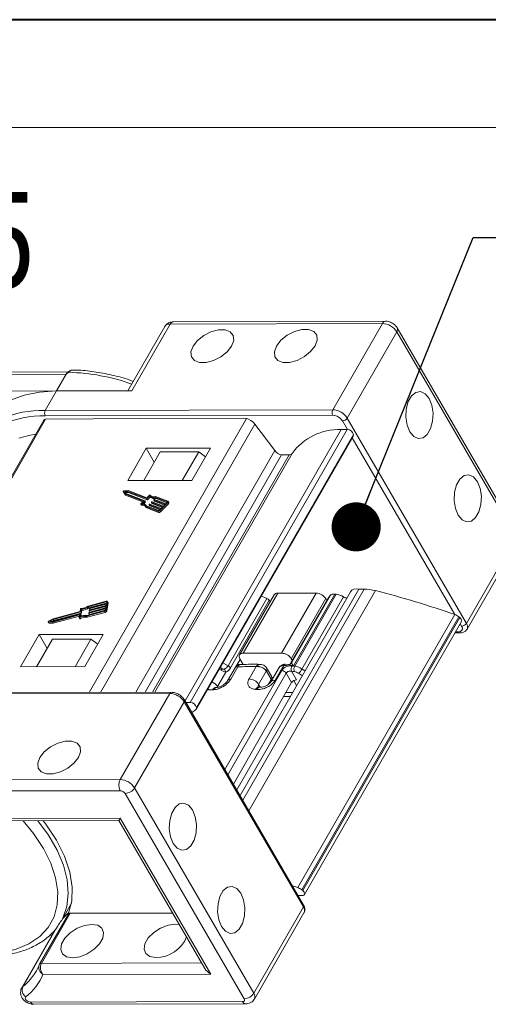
# Model space of a CAD drawing. Header units: millimetres. Extents: x 2816 to 3738, y -75 to 577.
# Tile 40 of 49: x 3395 to 3443, y 477 to 577. Entities that reach past the tile are written whole.
import ezdxf

# ---------------------------------------------------------------- set-up
doc = ezdxf.new("R2010")
doc.units = ezdxf.units.MM
doc.styles.get("Standard").update_dxf_attribs({"font": '仿宋_GB2312.ttf', "width": 0.8})
doc.dimstyles.new('ISO-25.1', dxfattribs={"dimtxt": 6, "dimasz": 5, "dimexe": 3.5, "dimexo": 0.625, "dimgap": 1.5, "dimtad": 1, "dimtoh": 1, "dimdsep": 46, "dimtxsty": 'Standard', "dimcen": 2.5, "dimadec": 0, "dimazin": 0, "dimtfac": 1, "dimtmove": 0, "dimatfit": 3, "dimfxl": 0, "dimarcsym": 0})

msp = doc.modelspace()

# ---------------------------------------------------------------- linework, layer by layer
at = {"color": 7, "lineweight": 40}
msp.add_line((3738.172, 576.787), (2815.933, 576.787), dxfattribs=at)
at = {"color": 7, "lineweight": 13}
msp.add_line((3727.193, 565.808), (2870.828, 565.808), dxfattribs=at)
at = {"color": 7, "linetype": 'Continuous', "lineweight": 15}
for p, q in [((3410.023, 545.546), (3406.261, 538.998)), ((3410.571, 545.795), (3406.667, 538.999)), ((3432.159, 545.843), (3410.571, 545.795)), ((3432.485, 546.078), (3410.897, 546.03)), ((3427.115, 537.065), (3432.159, 545.843)), ((3433.63, 544.998), (3428.587, 536.219)), ((3445.76, 524.093), (3433.63, 544.998)), ((3445.799, 524.493), (3433.669, 545.398)), ((3400.168, 540.916), (3378.642, 540.868)), ((3399.966, 540.681), (3378.738, 540.634)), ((3399.966, 540.681), (3398.99, 538.982)), ((3398.99, 538.982), (3389.638, 538.961)), ((3397.851, 537), (3398.99, 538.982)), ((3406.667, 538.999), (3398.99, 538.982)), ((3397.243, 536.986), (3397.851, 537)), ((3397.851, 537), (3427.115, 537.065)), ((3427.116, 536.499), (3397.852, 536.434)), ((3397.711, 536.012), (3381.752, 508.234)), ((3397.895, 536.097), (3381.887, 508.234)), ((3407.586, 536.173), (3397.895, 536.097)), ((3402.306, 508.279), (3418.323, 536.158)), ((3419.19, 535.61), (3403.489, 508.282)), ((3418.037, 536.196), (3407.586, 536.173)), ((3418.323, 536.158), (3418.037, 536.196)), ((3419.19, 535.61), (3421.216, 532.909)), ((3428.605, 535.06), (3428.097, 535.935)), ((3428.587, 536.219), (3440.717, 515.314)), ((3412.081, 507.415), (3427.956, 535.046)), ((3412.604, 507.252), (3428.581, 535.06)), ((3413.232, 506.669), (3429.209, 534.477)), ((3429.214, 534.556), (3413.238, 506.748)), ((3429.214, 534.556), (3429.209, 534.477)), ((3413.196, 506.546), (3429.172, 534.354)), ((3439.546, 516.204), (3429.094, 534.218)), ((3408.131, 533.148), (3406.244, 529.863)), ((3407.071, 508.29), (3421.216, 532.909)), ((3407.877, 529.867), (3409.553, 532.783)), ((3408.018, 508.292), (3421.909, 532.471)), ((3414.663, 533.162), (3408.131, 533.148)), ((3408.951, 531.736), (3408.131, 533.148)), ((3408.781, 508.294), (3422.672, 532.473)), ((3408.997, 508.294), (3422.963, 532.603)), ((3413.472, 532.792), (3409.553, 532.783)), ((3411.796, 529.875), (3413.472, 532.792)), ((3412.776, 529.877), (3414.663, 533.162)), ((3414.159, 532.284), (3413.472, 532.792)), ((3421.909, 532.471), (3422.672, 532.473)), ((3406.244, 529.863), (3412.776, 529.877)), ((3405.79, 528.744), (3405.856, 528.631)), ((3405.791, 528.743), (3405.96, 528.486)), ((3405.791, 528.743), (3405.856, 528.63)), ((3406.298, 528.826), (3405.853, 528.805)), ((3405.856, 528.631), (3405.856, 528.63)), ((3405.856, 528.63), (3406.026, 528.373)), ((3406.244, 528.753), (3405.916, 528.738)), ((3405.916, 528.738), (3406.041, 528.549)), ((3405.96, 528.486), (3407.855, 527.757)), ((3405.96, 528.486), (3406.026, 528.373)), ((3406.309, 528.64), (3405.99, 528.625)), ((3406.041, 528.549), (3407.971, 527.807)), ((3408.174, 528.011), (3406.244, 528.753)), ((3406.244, 528.753), (3406.309, 528.64)), ((3408.177, 528.103), (3406.298, 528.826)), ((3408.239, 527.898), (3406.309, 528.64)), ((3406.026, 528.373), (3407.792, 527.694)), ((3407.582, 527.456), (3407.647, 527.343)), ((3407.855, 527.757), (3407.594, 527.494)), ((3407.609, 527.446), (3407.675, 527.333)), ((3407.97, 527.783), (3407.709, 527.521)), ((3408.036, 527.67), (3407.869, 527.503)), ((3407.97, 527.783), (3408.036, 527.67)), ((3408.042, 527.689), (3407.976, 527.802)), ((3408.174, 528.011), (3408.239, 527.898)), ((3408.468, 528.284), (3408.207, 528.021)), ((3408.207, 528.021), (3408.272, 527.908)), ((3408.455, 528.36), (3408.21, 528.114)), ((3408.534, 528.171), (3408.272, 527.908)), ((3408.426, 527.42), (3408.459, 527.454)), ((3408.468, 528.284), (3408.534, 528.171)), ((3408.492, 527.465), (3409.654, 527.018)), ((3408.656, 527.639), (3408.722, 527.526)), ((3409.823, 527.188), (3408.661, 527.635)), ((3408.661, 527.635), (3408.727, 527.522)), ((3408.662, 527.658), (3408.696, 527.692)), ((3409.76, 527.125), (3408.727, 527.522)), ((3408.729, 527.703), (3409.89, 527.256)), ((3408.893, 527.877), (3408.959, 527.764)), ((3410.06, 527.426), (3408.898, 527.873)), ((3408.898, 527.873), (3408.964, 527.76)), ((3408.899, 527.896), (3408.933, 527.93)), ((3409.996, 527.363), (3408.964, 527.76)), ((3408.966, 527.941), (3410.127, 527.494)), ((3410.264, 527.677), (3409.014, 528.158)), ((3409.014, 528.158), (3409.079, 528.045)), ((3410.332, 527.745), (3409.061, 528.233)), ((3410.233, 527.601), (3409.079, 528.045)), ((3409.515, 526.79), (3410.327, 527.606)), ((3409.58, 526.677), (3410.392, 527.493)), ((3409.89, 527.256), (3410.06, 527.426)), ((3410.127, 527.494), (3410.262, 527.63)), ((3410.264, 527.677), (3410.277, 527.655)), ((3410.327, 527.606), (3410.392, 527.493)), ((3410.429, 527.607), (3410.363, 527.72)), ((3408.047, 527.214), (3409.317, 526.725)), ((3408.047, 527.214), (3408.112, 527.101)), ((3408.149, 527.268), (3408.105, 527.343)), ((3408.112, 527.101), (3409.383, 526.612)), ((3408.134, 527.274), (3409.385, 526.793)), ((3408.42, 527.401), (3408.485, 527.288)), ((3409.586, 526.95), (3408.425, 527.397)), ((3408.425, 527.397), (3408.49, 527.284)), ((3409.523, 526.887), (3408.49, 527.284)), ((3409.317, 526.725), (3409.383, 526.612)), ((3409.451, 526.815), (3409.586, 526.95)), ((3409.515, 526.79), (3409.58, 526.677)), ((3409.654, 527.018), (3409.823, 527.188)), ((3440.717, 515.314), (3445.76, 524.093)), ((3440.777, 514.714), (3445.821, 523.493)), ((3428.931, 518.539), (3417.336, 498.358)), ((3429.761, 518.808), (3417.675, 497.773)), ((3417.947, 497.305), (3430.295, 518.798)), ((3431.458, 518.644), (3418.576, 496.221)), ((3425.425, 518.392), (3421.506, 518.383)), ((3421.91, 512.275), (3425.425, 518.392)), ((3429.844, 518.797), (3429.761, 518.808)), ((3430.295, 518.798), (3429.844, 518.797)), ((3404.052, 517.561), (3402.216, 517.066)), ((3404.042, 517.493), (3402.235, 517.006)), ((3404.042, 517.493), (3404.077, 517.433)), ((3404.051, 516.683), (3404.176, 517.497)), ((3404.062, 517.336), (3404.083, 517.472)), ((3404.235, 517.423), (3404.169, 517.536)), ((3404.176, 517.497), (3404.241, 517.384)), ((3416.461, 510.99), (3420.403, 517.851)), ((3420.654, 517.664), (3416.697, 510.777)), ((3421.14, 518.217), (3417.626, 512.1)), ((3421.506, 518.383), (3417.991, 512.266)), ((3420.403, 517.851), (3419.835, 518.101)), ((3420.749, 517.536), (3420.654, 517.664)), ((3426.629, 517.853), (3422.789, 511.169)), ((3426.637, 517.864), (3422.791, 511.17)), ((3426.406, 517.828), (3422.892, 511.712)), ((3422.922, 511.291), (3426.878, 518.178)), ((3427.321, 518.295), (3423.121, 510.985)), ((3427.451, 518.281), (3423.25, 510.969)), ((3423.976, 510.656), (3428.199, 518.007)), ((3426.511, 517.647), (3426.406, 517.828)), ((3426.878, 518.178), (3426.637, 517.864)), ((3401.399, 516.52), (3398.661, 515.781)), ((3401.458, 516.471), (3398.669, 515.718)), ((3401.439, 516.782), (3401.399, 516.52)), ((3401.458, 516.471), (3401.524, 516.358)), ((3401.524, 516.756), (3401.484, 516.494)), ((3401.484, 516.494), (3401.55, 516.381)), ((3401.524, 516.756), (3401.59, 516.643)), ((3401.59, 516.643), (3401.55, 516.381)), ((3402.06, 516.048), (3403.896, 516.543)), ((3402.1, 516.123), (3403.907, 516.611)), ((3402.126, 515.935), (3403.962, 516.43)), ((3402.235, 517.006), (3402.301, 516.893)), ((3402.28, 516.351), (3402.286, 516.385)), ((3404.067, 517.369), (3402.301, 516.893)), ((3403.979, 516.793), (3402.301, 516.34)), ((3402.311, 516.408), (3403.99, 516.861)), ((3402.317, 516.589), (3402.322, 516.623)), ((3402.318, 516.582), (3402.384, 516.469)), ((3404.016, 517.031), (3402.337, 516.578)), ((3402.337, 516.578), (3402.403, 516.465)), ((3402.348, 516.646), (3404.026, 517.099)), ((3402.353, 516.826), (3402.359, 516.86)), ((3402.354, 516.82), (3402.42, 516.707)), ((3403.958, 516.657), (3402.367, 516.227)), ((3404.052, 517.268), (3402.374, 516.815)), ((3402.374, 516.815), (3402.439, 516.702)), ((3402.384, 516.883), (3404.062, 517.336)), ((3403.995, 516.894), (3402.403, 516.465)), ((3404.031, 517.132), (3402.439, 516.702)), ((3403.896, 516.543), (3403.962, 516.43)), ((3403.958, 516.658), (3403.979, 516.793)), ((3403.99, 516.861), (3404.016, 517.031)), ((3404.026, 517.099), (3404.052, 517.268)), ((3404.051, 516.683), (3404.116, 516.57)), ((3404.116, 516.57), (3404.241, 517.384)), ((3398.164, 515.47), (3398.23, 515.357)), ((3398.185, 515.46), (3398.609, 515.441)), ((3398.185, 515.46), (3398.251, 515.347)), ((3398.661, 515.781), (3398.195, 515.522)), ((3398.669, 515.718), (3398.327, 515.528)), ((3398.327, 515.528), (3398.638, 515.514)), ((3398.735, 515.605), (3398.576, 515.517)), ((3398.609, 515.441), (3401.324, 516.174)), ((3398.609, 515.441), (3398.674, 515.328)), ((3398.638, 515.514), (3401.427, 516.267)), ((3398.669, 515.718), (3398.735, 515.605)), ((3398.674, 515.328), (3401.326, 516.044)), ((3401.524, 516.358), (3398.735, 515.605)), ((3401.345, 516.164), (3401.307, 515.918)), ((3401.309, 515.905), (3401.375, 515.792)), ((3401.324, 516.174), (3401.342, 516.144)), ((3401.368, 515.905), (3401.434, 515.792)), ((3401.448, 516.256), (3401.407, 515.994)), ((3401.512, 516.15), (3401.447, 516.263)), ((3401.448, 516.256), (3401.513, 516.143)), ((3401.513, 516.143), (3401.497, 516.037)), ((3402.06, 516.048), (3402.126, 515.935)), ((3402.282, 516.345), (3402.347, 516.232)), ((3402.301, 516.34), (3402.367, 516.227)), ((3423.559, 488.399), (3439.536, 516.208)), ((3439.941, 515.981), (3423.965, 488.173)), ((3424.062, 488.094), (3440.038, 515.902)), ((3424.232, 487.688), (3440.209, 515.497)), ((3439.941, 515.981), (3440.038, 515.902)), ((3398.251, 515.347), (3398.674, 515.328)), ((3439.615, 514.463), (3439.902, 514.464)), ((3440.227, 515.03), (3440.083, 515.278)), ((3397.231, 514.175), (3395.344, 510.89)), ((3398.587, 513.697), (3396.977, 510.894)), ((3403.763, 514.189), (3397.231, 514.175)), ((3398.05, 512.762), (3397.231, 514.175)), ((3398.587, 513.697), (3402.506, 513.706)), ((3402.506, 513.706), (3400.896, 510.902)), ((3401.875, 510.904), (3403.763, 514.189)), ((3402.506, 513.706), (3403.193, 513.198)), ((3439.548, 514.346), (3440.066, 514.347)), ((3417.699, 511.643), (3417.296, 510.943)), ((3417.666, 511.7), (3417.994, 511.135)), ((3421.91, 512.275), (3417.991, 512.266)), ((3422.997, 511.53), (3422.892, 511.712)), ((3395.344, 510.89), (3401.875, 510.904)), ((3415.76, 510.552), (3415.544, 510.633)), ((3415.604, 510.738), (3415.787, 510.7)), ((3415.914, 511.276), (3416.461, 510.99)), ((3416.133, 500.431), (3421.926, 510.515)), ((3417.163, 510.795), (3416.403, 509.473)), ((3417.456, 510.884), (3416.74, 509.638)), ((3417.374, 511.077), (3417.402, 511.028)), ((3417.994, 511.135), (3417.406, 511.134)), ((3418.605, 509.659), (3419.321, 510.905)), ((3420.351, 510.455), (3419.57, 509.095)), ((3420.353, 510.451), (3420.351, 510.455)), ((3420.838, 509.614), (3420.353, 510.451)), ((3420.869, 509.934), (3420.384, 510.771)), ((3421.543, 510.643), (3420.795, 509.342)), ((3422.12, 511.034), (3421.242, 509.505)), ((3422.282, 511.152), (3422.156, 511.154)), ((3422.594, 511.118), (3422.282, 511.152)), ((3422.85, 511.209), (3422.922, 511.291)), ((3422.909, 510.442), (3423.419, 509.563)), ((3416.231, 510.346), (3415.384, 508.871)), ((3422.375, 510.235), (3416.439, 499.903)), ((3420.533, 509.082), (3420.838, 509.614)), ((3420.9, 509.812), (3421.066, 509.812)), ((3422.375, 510.235), (3422.929, 509.279)), ((3423.434, 508.972), (3423.14, 509.48)), ((3415.308, 508.781), (3415.18, 508.769)), ((3415.384, 508.871), (3415.338, 508.778)), ((3415.384, 508.871), (3415.423, 508.802)), ((3416.994, 498.948), (3422.929, 509.279)), ((3419.57, 509.095), (3419.73, 508.82)), ((3419.718, 508.819), (3419.58, 508.828)), ((3410.52, 508.18), (3381.256, 508.115)), ((3410.683, 508.298), (3381.419, 508.233)), ((3405.477, 499.402), (3410.52, 508.18)), ((3424.141, 486.63), (3412.011, 507.535)), ((3422.798, 507.865), (3422.116, 507.863)), ((3422.344, 508.26), (3423.026, 508.261)), ((3411.992, 507.335), (3406.948, 498.556)), ((3424.122, 486.43), (3411.992, 507.335)), ((3413.091, 506.441), (3412.758, 506.247)), ((3413.232, 506.669), (3413.238, 506.748)), ((3383.889, 499.354), (3405.477, 499.402)), ((3406.948, 498.556), (3419.078, 477.651)), ((3405.479, 498.27), (3383.892, 498.222)), ((3418.1, 477.083), (3405.97, 497.989)), ((3388.404, 495.427), (3405.491, 495.465)), ((3405.491, 495.465), (3414.698, 479.598)), ((3388.731, 495.194), (3405.356, 495.231)), ((3405.356, 495.231), (3414.1, 480.162)), ((3423.003, 488.592), (3423.559, 488.399)), ((3424.062, 488.094), (3423.965, 488.173)), ((3399.458, 484.965), (3400.517, 486.809)), ((3419.078, 477.651), (3424.122, 486.43)), ((3400.204, 485.705), (3397.276, 480.608)), ((3400.387, 485.788), (3397.459, 480.691)), ((3400.273, 485.891), (3399.602, 485.217)), ((3400.387, 485.788), (3410.822, 485.811)), ((3419.139, 477.051), (3424.183, 485.83)), ((3399.104, 484.465), (3395.571, 478.315)), ((3398.894, 484.156), (3395.471, 478.199)), ((3398.542, 483.545), (3398.281, 483.544)), ((3397.276, 480.608), (3397.267, 480.591)), ((3397.459, 480.691), (3413.772, 480.727)), ((3414.698, 479.598), (3397.611, 479.56)), ((3395.571, 478.315), (3395.472, 478.202)), ((3396.35, 476.752), (3417.937, 476.8)), ((3396.677, 476.519), (3418.264, 476.566))]:
    msp.add_line(p, q, dxfattribs=at)
at = {"color": 7, "linetype": 'Continuous', "lineweight": 15, "flags": 128}
for points in [[(3412.895, 543.538), (3412.679, 542.957), (3412.726, 542.447), (3413.029, 542.069), (3413.552, 541.868), (3414.233, 541.87), (3414.988, 542.073), (3415.728, 542.454), (3416.362, 542.965), (3416.814, 543.547), (3417.029, 544.128), (3416.983, 544.638), (3416.679, 545.016), (3416.156, 545.216), (3415.475, 545.215), (3414.72, 545.012), (3413.98, 544.631), (3413.347, 544.119), (3412.895, 543.538)], [(3421.386, 543.557), (3421.17, 542.976), (3421.217, 542.466), (3421.52, 542.088), (3422.044, 541.887), (3422.724, 541.889), (3423.48, 542.092), (3424.219, 542.472), (3424.853, 542.984), (3425.305, 543.566), (3425.521, 544.146), (3425.474, 544.657), (3425.171, 545.035), (3424.647, 545.235), (3423.966, 545.234), (3423.211, 545.031), (3422.472, 544.65), (3421.838, 544.138), (3421.386, 543.557)], [(3400.166, 540.896), (3400.167, 540.896), (3400.174, 540.9), (3400.182, 540.901), (3400.193, 540.899), (3400.205, 540.895), (3400.219, 540.888), (3400.234, 540.879)], [(3398.99, 538.982), (3397.272, 538.873), (3395.709, 538.555), (3394.328, 538.035), (3393.157, 537.322), (3392.216, 536.429), (3391.847, 535.934)], [(3434.959, 534.818), (3435.354, 534.341), (3435.819, 534.126), (3436.298, 534.2), (3436.734, 534.553), (3437.073, 535.143), (3437.275, 535.899), (3437.315, 536.73), (3437.188, 537.534), (3436.911, 538.217), (3436.516, 538.694), (3436.05, 538.909), (3435.571, 538.835), (3435.136, 538.482), (3434.797, 537.892), (3434.595, 537.136), (3434.555, 536.305), (3434.681, 535.501), (3434.959, 534.818)], [(3396.895, 534.592), (3396.184, 534.46), (3395.164, 534.162)], [(3439.876, 526.343), (3440.271, 525.866), (3440.737, 525.651), (3441.216, 525.725), (3441.651, 526.078), (3441.99, 526.668), (3442.192, 527.424), (3442.232, 528.254), (3442.106, 529.059), (3441.829, 529.741), (3441.433, 530.219), (3440.968, 530.433), (3440.489, 530.36), (3440.053, 530.007), (3439.714, 529.417), (3439.513, 528.661), (3439.472, 527.83), (3439.599, 527.025), (3439.876, 526.343)], [(3405.853, 528.805), (3405.84, 528.803), (3405.826, 528.798), (3405.813, 528.791), (3405.802, 528.782), (3405.794, 528.771), (3405.789, 528.761), (3405.788, 528.751), (3405.791, 528.743)], [(3407.594, 527.494), (3407.586, 527.485), (3407.581, 527.476), (3407.579, 527.467), (3407.58, 527.46), (3407.584, 527.453), (3407.59, 527.449), (3407.599, 527.446), (3407.609, 527.446)], [(3407.971, 527.807), (3407.974, 527.805), (3407.976, 527.803), (3407.977, 527.8), (3407.977, 527.797), (3407.977, 527.794), (3407.975, 527.79), (3407.973, 527.787), (3407.97, 527.783)], [(3408.425, 527.397), (3408.422, 527.399), (3408.42, 527.401), (3408.419, 527.403), (3408.418, 527.406), (3408.419, 527.41), (3408.42, 527.413), (3408.423, 527.417), (3408.426, 527.42)], [(3408.532, 528.373), (3408.527, 528.379), (3408.519, 528.382), (3408.51, 528.384), (3408.499, 528.383), (3408.487, 528.38), (3408.475, 528.375), (3408.465, 528.368), (3408.455, 528.36)], [(3408.661, 527.635), (3408.659, 527.637), (3408.657, 527.639), (3408.655, 527.641), (3408.655, 527.644), (3408.656, 527.648), (3408.657, 527.651), (3408.659, 527.655), (3408.662, 527.658)], [(3408.898, 527.873), (3408.895, 527.875), (3408.893, 527.877), (3408.892, 527.879), (3408.892, 527.882), (3408.892, 527.886), (3408.894, 527.889), (3408.896, 527.893), (3408.899, 527.896)], [(3410.262, 527.63), (3410.268, 527.637), (3410.273, 527.644), (3410.276, 527.651), (3410.277, 527.658), (3410.276, 527.664), (3410.274, 527.669), (3410.27, 527.674), (3410.264, 527.677)], [(3410.327, 527.606), (3410.344, 527.626), (3410.358, 527.648), (3410.367, 527.669), (3410.37, 527.689), (3410.368, 527.707), (3410.361, 527.723), (3410.349, 527.735), (3410.332, 527.745)], [(3404.083, 517.472), (3404.083, 517.478), (3404.082, 517.484), (3404.078, 517.489), (3404.073, 517.492), (3404.067, 517.495), (3404.059, 517.496), (3404.051, 517.495), (3404.042, 517.493)], [(3404.176, 517.497), (3404.176, 517.516), (3404.171, 517.533), (3404.161, 517.547), (3404.146, 517.558), (3404.127, 517.565), (3404.104, 517.568), (3404.079, 517.567), (3404.052, 517.561)], [(3402.337, 516.578), (3402.333, 516.577), (3402.329, 516.577), (3402.325, 516.577), (3402.322, 516.578), (3402.319, 516.58), (3402.318, 516.583), (3402.317, 516.585), (3402.317, 516.589)], [(3402.374, 516.815), (3402.369, 516.814), (3402.365, 516.814), (3402.361, 516.815), (3402.358, 516.816), (3402.356, 516.818), (3402.354, 516.82), (3402.353, 516.823), (3402.353, 516.826)], [(3398.195, 515.522), (3398.183, 515.514), (3398.173, 515.504), (3398.165, 515.494), (3398.162, 515.483), (3398.162, 515.474), (3398.167, 515.467), (3398.175, 515.462), (3398.185, 515.46)], [(3401.307, 515.918), (3401.307, 515.91), (3401.31, 515.903), (3401.316, 515.898), (3401.324, 515.895), (3401.334, 515.894), (3401.345, 515.896), (3401.357, 515.9), (3401.368, 515.905)], [(3401.324, 516.174), (3401.328, 516.175), (3401.333, 516.175), (3401.336, 516.175), (3401.34, 516.174), (3401.342, 516.172), (3401.344, 516.17), (3401.345, 516.167), (3401.345, 516.164)], [(3401.375, 515.792), (3401.376, 515.79), (3401.382, 515.785), (3401.39, 515.782), (3401.4, 515.781), (3401.411, 515.783), (3401.423, 515.787), (3401.434, 515.792)], [(3401.427, 516.267), (3401.431, 516.268), (3401.436, 516.268), (3401.439, 516.268), (3401.443, 516.267), (3401.445, 516.265), (3401.447, 516.262), (3401.448, 516.26), (3401.448, 516.256)], [(3402.301, 516.34), (3402.297, 516.339), (3402.292, 516.339), (3402.289, 516.34), (3402.285, 516.341), (3402.283, 516.343), (3402.281, 516.345), (3402.28, 516.348), (3402.28, 516.351)], [(3440.038, 515.902), (3440.123, 515.821), (3440.186, 515.734), (3440.223, 515.647), (3440.23, 515.566), (3440.209, 515.497)], [(3422.858, 511.212), (3422.886, 511.242), (3422.922, 511.291)], [(3397.307, 501.646), (3397.759, 502.227), (3398.393, 502.739), (3399.132, 503.12), (3399.888, 503.323), (3400.568, 503.324), (3401.092, 503.124), (3401.395, 502.746), (3401.442, 502.236), (3401.226, 501.655), (3400.774, 501.073), (3400.14, 500.562), (3399.401, 500.181), (3398.646, 499.978), (3397.965, 499.976), (3397.441, 500.177), (3397.138, 500.555), (3397.091, 501.065), (3397.307, 501.646)], [(3412.832, 496.306), (3412.437, 496.783), (3411.972, 496.998), (3411.492, 496.924), (3411.057, 496.571), (3410.718, 495.981), (3410.516, 495.225), (3410.476, 494.395), (3410.602, 493.59), (3410.88, 492.908), (3411.275, 492.43), (3411.74, 492.216), (3412.22, 492.289), (3412.655, 492.642), (3412.994, 493.232), (3413.196, 493.988), (3413.236, 494.819), (3413.11, 495.624), (3412.832, 496.306)], [(3395.603, 495.209), (3396.67, 493.907), (3397.669, 492.397), (3398.422, 490.887), (3398.913, 489.406), (3399.133, 487.984), (3399.076, 486.649), (3398.745, 485.428), (3398.146, 484.346), (3397.291, 483.422), (3396.196, 482.677), (3394.884, 482.124), (3393.38, 481.775), (3391.715, 481.637)], [(3399.493, 485.028), (3399.63, 485.291), (3400.048, 486.485), (3400.2, 487.799), (3400.085, 489.206), (3399.703, 490.682), (3399.062, 492.199), (3398.174, 493.73), (3397.082, 495.212)], [(3397.632, 495.213), (3397.907, 494.857), (3398.998, 493.226), (3399.821, 491.594), (3400.361, 489.992), (3400.605, 488.454), (3400.55, 487.009), (3400.196, 485.688)], [(3417.75, 487.831), (3417.355, 488.308), (3416.889, 488.523), (3416.41, 488.449), (3415.975, 488.096), (3415.636, 487.506), (3415.434, 486.75), (3415.394, 485.92), (3415.52, 485.115), (3415.797, 484.433), (3416.193, 483.955), (3416.658, 483.74), (3417.137, 483.814), (3417.573, 484.167), (3417.912, 484.757), (3418.113, 485.513), (3418.154, 486.344), (3418.027, 487.148), (3417.75, 487.831)], [(3424.014, 487.588), (3424.108, 487.6), (3424.182, 487.634), (3424.232, 487.688), (3424.254, 487.757), (3424.246, 487.838), (3424.21, 487.925), (3424.147, 488.012), (3424.062, 488.094)], [(3400.632, 481.264), (3400.02, 481.365), (3399.6, 481.658), (3399.423, 482.11), (3399.509, 482.664), (3399.848, 483.254), (3400.399, 483.809), (3401.096, 484.262), (3401.855, 484.558), (3402.584, 484.662), (3403.195, 484.561), (3403.615, 484.267), (3403.793, 483.816), (3403.707, 483.262), (3403.368, 482.672), (3402.817, 482.117), (3402.12, 481.664), (3401.361, 481.368), (3400.632, 481.264)], [(3409.123, 481.283), (3408.512, 481.384), (3408.092, 481.677), (3407.914, 482.128), (3408, 482.682), (3408.339, 483.272), (3408.89, 483.827), (3409.587, 484.28), (3410.346, 484.577), (3411.075, 484.681), (3411.504, 484.635)], [(3396.35, 476.752), (3396.238, 476.766), (3396.121, 476.808), (3396.011, 476.873), (3395.918, 476.955), (3395.853, 477.045), (3395.823, 477.134), (3395.829, 477.212), (3395.873, 477.273)]]:
    msp.add_lwpolyline(points, dxfattribs=at)
at = {"color": 7, "linetype": 'Continuous', "lineweight": 15}
for centre, radius, start, end in [((3410.502, 545.22), 0.58, 83.16144, 145.77664), ((3410.938, 545.63), 0.402, 95.81715, 155.74185), ((3432.528, 545.676), 0.405, 97.14603, 155.62509), ((3432.079, 544.001), 1.844, 32.72975, 87.51879), ((3433.302, 545.232), 0.402, 324.49957, 24.42218), ((3400.458, 540.41), 0.562, 129.37289, 151.17587), ((3399.708, 520.183), 20.702, 70.39266, 88.545), ((3397.407, 527.076), 9.911, 90.95082, 117.47001), ((3398.398, 536.718), 0.615, 152.72975, 207.51879), ((3427.661, 536.783), 0.615, 152.72975, 207.51879), ((3427.035, 535.222), 1.844, 32.72975, 87.51879), ((3427.063, 535.271), 1.229, 32.72975, 87.51879), ((3397.633, 525.822), 10.615, 88.81379, 113.2683), ((3428.068, 536.55), 0.615, 272.73394, 327.5146), ((3427.73, 529.184), 5.866, 87.79666, 144.3522), ((3428.564, 522.108), 12.953, 89.92295, 92.68917), ((3428.592, 534.425), 0.636, 11.92797, 91.03306), ((3428.926, 534.494), 0.284, 330.46652, 356.66572), ((3422.703, 532.795), 0.324, 264.64092, 323.58247), ((3407.701, 527.09), 0.367, 19.64525, 104.44088), ((3407.765, 527.127), 0.398, 21.65808, 98.11381), ((3408.026, 527.684), 0.0168, 305.96135, 18.57309), ((3408.181, 528.045), 0.0349, 258.43238, 317.99567), ((3408.184, 528.137), 0.0349, 258.43238, 317.99567), ((3408.246, 527.932), 0.0349, 258.43238, 317.99567), ((3408.485, 527.431), 0.0349, 78.43238, 137.99567), ((3408.849, 528.687), 0.555, 226.6309, 287.23953), ((3408.894, 528.673), 0.471, 219.63409, 290.80727), ((3408.915, 528.574), 0.555, 226.6309, 287.23953), ((3408.722, 527.669), 0.0349, 78.43238, 137.99567), ((3408.73, 527.531), 0.00967, 210.96105, 251.19225), ((3408.959, 527.907), 0.0349, 78.43238, 137.99567), ((3408.967, 527.769), 0.00967, 210.96105, 251.19225), ((3410.333, 527.574), 0.101, 305.96135, 18.57309), ((3407.669, 527.359), 0.027, 216.39343, 282.28072), ((3407.749, 526.885), 0.454, 49.695, 99.42012), ((3408.493, 527.293), 0.00967, 210.96105, 251.19225), ((3409.359, 526.93), 0.209, 258.43238, 317.99567), ((3409.425, 526.817), 0.209, 258.43238, 317.99567), ((3409.399, 526.861), 0.0698, 258.43238, 317.99567), ((3425.371, 517.164), 1.229, 32.72975, 87.51879), ((3430.262, 514.084), 4.714, 75.30415, 89.59513), ((3407.44, 424.405), 97.252, 70.72917, 75.70158), ((3404.184, 517.395), 0.058, 349.05629, 29.28749), ((3421.467, 517.983), 0.402, 84.50669, 144.43139), ((3401.507, 516.759), 0.0716, 87.51037, 161.2122), ((3401.451, 516.505), 0.0349, 282.25287, 341.81616), ((3401.535, 517.937), 1.106, 268.74095, 308.05283), ((3401.47, 518.048), 1.293, 272.39546, 306.27472), ((3401.536, 517.935), 1.293, 272.39546, 306.27472), ((3402.319, 516.374), 0.0349, 102.25287, 161.81616), ((3402.355, 516.612), 0.0349, 102.25287, 161.81616), ((3402.392, 516.849), 0.0349, 102.25287, 161.81616), ((3402.396, 516.48), 0.0168, 221.67545, 294.28719), ((3402.433, 516.718), 0.0168, 221.67545, 294.28719), ((3403.852, 516.748), 0.209, 282.25287, 341.81616), ((3403.892, 516.679), 0.0698, 282.25287, 341.81616), ((3403.918, 516.635), 0.209, 282.25287, 341.81616), ((3401.892, 515.112), 0.95, 79.81332, 123.45695), ((3401.937, 515.075), 1.061, 81.19133, 119.96516), ((3401.958, 514.999), 0.95, 79.81332, 123.45695), ((3401.504, 516.145), 0.00967, 349.05629, 29.28749), ((3401.516, 516.392), 0.0349, 282.25287, 341.81616), ((3402.36, 516.243), 0.0168, 221.67545, 294.28719), ((3439.084, 514.923), 1.362, 50.97846, 70.61013), ((3398.25, 515.371), 0.0239, 214.01795, 273.54147), ((3439.957, 514.809), 0.349, 260.92099, 39.33831), ((3440.085, 514.547), 0.201, 204.50435, 264.42094), ((3440.198, 515.644), 0.615, 272.73394, 327.5146), ((3440.226, 514.961), 0.604, 336.05717, 35.72416), ((3417.936, 511.921), 0.349, 80.92099, 219.33831), ((3421.857, 511.047), 1.229, 32.72975, 87.51879), ((3415.214, 510.728), 0.574, 342.11918, 357.26129), ((3415.753, 510.288), 0.481, 6.89182, 50.82535), ((3416.199, 510.462), 0.589, 32.28789, 63.59193), ((3418.721, 480.352), 30.558, 88.87541, 92.37314), ((3420.09, 510.64), 0.32, 324.56032, 27.41392), ((3420.091, 510.638), 0.322, 324.49893, 24.42947), ((3421.852, 509.895), 0.624, 32.97949, 83.18521), ((3422.07, 511.084), 0.0884, 168.55091, 212.91759), ((3422.182, 510.755), 0.4, 93.64135, 119.71797), ((3422.183, 510.949), 0.206, 97.3922, 155.0209), ((3422.043, 510.255), 0.783, 84.30842, 93.4224), ((3422.293, 510.967), 0.185, 93.27805, 158.71173), ((3418.565, 474.076), 37.129, 83.73664, 84.506), ((3423.591, 510.667), 0.718, 154.62476, 198.27037), ((3418.472, 472.861), 37.841, 82.82564, 83.26625), ((3418.472, 473.111), 38.126, 83.14871, 83.26669), ((3418.449, 472.827), 38.443, 82.82601, 83.01933), ((3423.885, 510.626), 0.722, 151.65503, 197.70844), ((3423.065, 509.516), 0.9, 51.87124, 81.52872), ((3423.023, 509.442), 1.543, 51.87124, 81.52872), ((3422.498, 511.507), 1.705, 311.18397, 330.05416), ((3424.358, 511.133), 0.611, 231.26354, 266.88561), ((3416.721, 509.253), 0.386, 87.12209, 145.64236), ((3418.533, 508.427), 1.234, 32.7954, 86.62888), ((3421.144, 509.079), 0.437, 77.1356, 143.15564), ((3420.576, 509.801), 0.322, 324.49893, 24.42947), ((3423.448, 508.949), 0.615, 92.73394, 147.5146), ((3424.45, 511.297), 1.356, 232.31234, 251.93691), ((3414.351, 508.205), 1.228, 32.81219, 68.31475), ((3415.242, 508.354), 0.42, 97.98707, 154.43964), ((3417.235, 481.786), 26.854, 94.79578, 95.06919), ((3415.368, 508.366), 0.419, 97.47844, 154.52891), ((3419.604, 508.449), 0.38, 93.48048, 157.70575), ((3417.317, 474.208), 34.439, 86.54654, 86.77779), ((3419.742, 508.442), 0.378, 93.22225, 157.82004), ((3410.697, 508.107), 0.192, 94.1543, 157.37903), ((3410.44, 506.338), 1.844, 32.72975, 87.51879), ((3411.839, 507.451), 0.192, 322.86114, 26.0895), ((3412.589, 494.137), 13.115, 89.93241, 91.79137), ((3412.616, 506.617), 0.636, 11.92797, 91.03306), ((3412.953, 506.685), 0.28, 299.5181, 356.72297), ((3406.569, 498.838), 1.229, 152.72975, 207.51879), ((3405.397, 497.559), 1.844, 32.72975, 87.51879), ((3405.911, 499.217), 1.23, 272.73394, 327.5146), ((3405.452, 497.656), 0.615, 32.72975, 87.51879), ((3423.107, 487.115), 1.362, 50.97846, 70.61013), ((3423.941, 501.322), 13.734, 268.50198, 270.30352), ((3423.958, 486.547), 0.201, 324.49893, 24.42947), ((3423.646, 486.078), 0.592, 335.1376, 36.42312), ((3400.366, 485.592), 0.198, 83.94252, 144.99556), ((3409.116, 484.645), 3.362, 270.11401, 337.92436), ((3392.082, 482.687), 5.593, 308.59477, 337.99422), ((3397.438, 480.494), 0.198, 83.94252, 144.99556), ((3392.207, 481.864), 5.875, 308.60826, 336.9149), ((3396.347, 477.975), 0.847, 156.29828, 235.97127), ((3418.041, 478.311), 1.23, 272.73394, 327.5146), ((3418.603, 477.3), 0.591, 334.93577, 36.44156), ((3396.703, 476.901), 0.384, 202.86844, 266.06792), ((3417.965, 476.973), 0.175, 260.92099, 39.33831), ((3418.291, 476.949), 0.384, 202.86442, 266.10801)]:
    msp.add_arc(centre, radius, start, end, dxfattribs=at)
for centre, major_axis, ratio, start_param, end_param in [((3398.059, 535.814), (-0.348, 0.197), 0.5811455, 5.4945551, 6.279872), ((3418.65, 535.593), (-0.648, 0.475), 0.4880396, 4.1559839, 5.5522473), ((3421.647, 532.923), (-0.519, 0.38), 0.4880396, 1.0143913, 2.4106547), ((3430.581, 517.396), (-1.621, 1.188), 0.4880396, 5.5522473, 6.3375642), ((3420.327, 517.663), (-0.365, 0.166), 0.5031063, 3.8792448, 4.7342975), ((3427.585, 517.805), (-0.731, 0.332), 0.5031063, 5.2961369, 6.1657847), ((3438.154, 498.143), (-30.063, 13.665), 0.5031063, 5.291643, 5.2961369), ((3427.763, 517.693), (-0.877, 0.399), 0.5031063, 4.4317572, 5.291643), ((3428.38, 518.138), (-0.365, 0.166), 0.5031063, 1.2901645, 2.2885221), ((3415.285, 512.648), (-0.861, 1.956), 0.5281422, 3.0587462, 3.5125103), ((3415.611, 512.649), (-0.531, 2.33), 0.5360546, 3.2138886, 3.6676526), ((3405.817, 496.032), (0.46, 0.801), 0.0000704, 2.3561539, 3.1416333), ((3415.024, 480.164), (-0.981, 0.564), 0.5773346, 0.7853575, 1.5707557)]:
    msp.add_ellipse(centre, major_axis=major_axis, ratio=ratio, start_param=start_param, end_param=end_param, dxfattribs=at)
for points, knots in [([(3410.897, 546.03), (3410.752, 546.014), (3410.491, 545.984), (3410.185, 545.788), (3410.079, 545.615), (3410.034, 545.542)], [0, 0, 0, 0, 0.4203473, 0.7543441, 1, 1, 1, 1]), ([(3433.669, 545.398), (3433.6, 545.496), (3433.45, 545.709), (3433.087, 545.955), (3432.742, 546.069), (3432.534, 546.077), (3432.485, 546.078)], [0, 0, 0, 0, 0.25411798, 0.55419158, 0.894353, 1, 1, 1, 1]), ([(3400.234, 540.879), (3400.219, 540.867), (3400.135, 540.799), (3400.043, 540.735), (3399.967, 540.682), (3399.966, 540.681)], [0, 0, 0, 0, 0.17536982, 0.98791285, 1, 1, 1, 1]), ([(3400.165, 540.897), (3400.145, 540.879), (3400.123, 540.86), (3400.099, 540.843), (3400.099, 540.842)], [0, 0, 0, 0, 0.97007515, 1, 1, 1, 1]), ([(3400.633, 541.101), (3400.596, 541.104), (3400.496, 541.11), (3400.339, 541.033), (3400.229, 540.947), (3400.165, 540.895), (3400.16, 540.891)], [0, 0, 0, 0, 0.2107932, 0.5705729, 0.9681081, 1, 1, 1, 1]), ([(3400.64, 541.107), (3400.594, 541.104), (3400.496, 541.099), (3400.36, 541.003), (3400.269, 540.913), (3400.234, 540.879)], [0, 0, 0, 0, 0.34537622, 0.74797838, 1, 1, 1, 1]), ([(3406.813, 539.959), (3406.694, 540.003), (3405.962, 540.277), (3404.613, 540.624), (3402.802, 540.972), (3401.481, 541.1), (3400.779, 541.107), (3400.64, 541.109)], [0, 0, 0, 0, 0.05599349, 0.34619174, 0.63685012, 0.92808172, 1, 1, 1, 1]), ([(3440.066, 514.347), (3440.161, 514.355), (3440.361, 514.37), (3440.621, 514.497), (3440.727, 514.651), (3440.773, 514.72)], [0, 0, 0, 0, 0.3349512, 0.7047677, 1, 1, 1, 1]), ([(3415.712, 510.926), (3415.72, 510.865), (3415.731, 510.783), (3415.776, 510.717), (3415.787, 510.7)], [0, 0, 0, 0, 0.7487114, 1, 1, 1, 1]), ([(3416.231, 510.346), (3416.167, 510.366), (3416.066, 510.398), (3415.896, 510.482), (3415.803, 510.53), (3415.76, 510.552)], [0, 0, 0, 0, 0.4888523, 0.7673082, 1, 1, 1, 1]), ([(3415.787, 510.7), (3415.81, 510.691), (3415.86, 510.671), (3415.95, 510.651), (3416.015, 510.651), (3416.051, 510.66), (3416.057, 510.661)], [0, 0, 0, 0, 0.2175422, 0.4865899, 0.9183851, 1, 1, 1, 1]), ([(3417.163, 510.795), (3417.168, 510.802), (3417.177, 510.817), (3417.196, 510.836), (3417.219, 510.854), (3417.247, 510.868), (3417.28, 510.88), (3417.315, 510.887), (3417.351, 510.891), (3417.383, 510.891), (3417.417, 510.889), (3417.441, 510.887), (3417.455, 510.885), (3417.456, 510.884)], [0, 0, 0, 0, 0.0922081, 0.1967731, 0.3019663, 0.4091129, 0.516925, 0.6490634, 0.7338195, 0.8188982, 0.9049692, 0.9913768, 1, 1, 1, 1]), ([(3417.691, 511.106), (3417.658, 511.107), (3417.547, 511.109), (3417.371, 511.025), (3417.226, 510.908), (3417.18, 510.814), (3417.169, 510.792)], [0, 0, 0, 0, 0.1544207, 0.5140199, 0.8845442, 1, 1, 1, 1]), ([(3417.691, 511.107), (3417.678, 511.109), (3417.624, 511.118), (3417.567, 511.071), (3417.502, 510.992), (3417.473, 510.934), (3417.456, 510.886), (3417.456, 510.884)], [0, 0, 0, 0, 0.1177772, 0.5301567, 0.6588359, 0.9915815, 1, 1, 1, 1]), ([(3419.797, 511.136), (3419.375, 511.142), (3418.644, 511.152), (3417.935, 511.125), (3417.636, 511.113)], [0, 0, 0, 0, 0.5777988, 1, 1, 1, 1]), ([(3419.742, 511.129), (3419.725, 511.132), (3419.65, 511.144), (3419.554, 511.1), (3419.431, 511.021), (3419.367, 510.961), (3419.322, 510.906), (3419.321, 510.905)], [0, 0, 0, 0, 0.1205518, 0.5296396, 0.6288324, 0.9919527, 1, 1, 1, 1]), ([(3420.351, 510.455), (3420.316, 510.504), (3420.25, 510.6), (3420.082, 510.734), (3419.866, 510.846), (3419.672, 510.895), (3419.491, 510.916), (3419.394, 510.915), (3419.323, 510.905), (3419.321, 510.905)], [0, 0, 0, 0, 0.171927, 0.3327714, 0.5434025, 0.7557477, 0.8072928, 0.9958297, 1, 1, 1, 1]), ([(3420.37, 510.785), (3420.366, 510.795), (3420.329, 510.884), (3420.19, 511.001), (3419.986, 511.104), (3419.831, 511.143), (3419.751, 511.135), (3419.741, 511.135)], [0, 0, 0, 0, 0.0408296, 0.3824324, 0.6804557, 0.9614149, 1, 1, 1, 1]), ([(3421.996, 511.036), (3421.904, 510.993), (3421.717, 510.904), (3421.607, 510.728), (3421.551, 510.637)], [0, 0, 0, 0, 0.4897656, 1, 1, 1, 1]), ([(3421.989, 511.093), (3421.953, 511.075), (3421.822, 511.011), (3421.669, 510.852), (3421.588, 510.7), (3421.557, 510.643)], [0, 0, 0, 0, 0.1870942, 0.6905558, 1, 1, 1, 1]), ([(3421.926, 510.515), (3421.97, 510.577), (3422.058, 510.703), (3422.275, 510.859), (3422.471, 510.946), (3422.586, 510.975), (3422.616, 510.983)], [0, 0, 0, 0, 0.2974144, 0.5955579, 0.8957681, 1, 1, 1, 1]), ([(3422.909, 510.442), (3422.879, 510.446), (3422.807, 510.458), (3422.683, 510.446), (3422.553, 510.4), (3422.442, 510.328), (3422.397, 510.266), (3422.375, 510.235)], [0, 0, 0, 0, 0.1500821, 0.3667828, 0.5798286, 0.7904234, 1, 1, 1, 1]), ([(3423.02, 510.965), (3422.992, 510.979), (3422.867, 511.043), (3422.718, 511.109), (3422.616, 511.112), (3422.594, 511.113)], [0, 0, 0, 0, 0.18045068, 0.818999, 1, 1, 1, 1]), ([(3422.855, 511.215), (3422.825, 511.19), (3422.756, 511.132), (3422.643, 511.112), (3422.6, 511.121), (3422.595, 511.122)], [0, 0, 0, 0, 0.4092715, 0.9220343, 1, 1, 1, 1]), ([(3422.942, 510.975), (3422.837, 510.982), (3422.73, 510.99), (3422.618, 510.983), (3422.616, 510.983)], [0, 0, 0, 0, 0.9847385, 1, 1, 1, 1]), ([(3422.859, 511.213), (3422.861, 511.215), (3422.864, 511.218), (3422.861, 511.215), (3422.86, 511.215)], [0, 0, 0, 0, 0.8333819, 1, 1, 1, 1]), ([(3422.922, 511.291), (3422.932, 511.281), (3422.958, 511.257), (3423.014, 511.115), (3423.061, 510.999), (3423.073, 510.968)], [0, 0, 0, 0, 0.331117, 0.82015519, 1, 1, 1, 1]), ([(3423.073, 510.968), (3423.067, 510.966), (3423.049, 510.962), (3423.032, 510.964), (3423.02, 510.965)], [0, 0, 0, 0, 0.3090159, 1, 1, 1, 1]), ([(3423.121, 510.985), (3423.12, 510.984), (3423.104, 510.979), (3423.088, 510.973), (3423.073, 510.968)], [0, 0, 0, 0, 0.0997492, 1, 1, 1, 1]), ([(3416.74, 509.638), (3416.661, 509.523), (3416.503, 509.292), (3416.124, 508.978), (3415.696, 508.732), (3415.3, 508.588), (3415.079, 508.558), (3414.99, 508.546)], [0, 0, 0, 0, 0.2117126, 0.4245245, 0.6390622, 0.8553302, 1, 1, 1, 1]), ([(3416.401, 509.471), (3416.4, 509.468), (3416.386, 509.438), (3416.307, 509.331), (3416.155, 509.179), (3415.942, 509.019), (3415.7, 508.888), (3415.487, 508.811), (3415.351, 508.783), (3415.319, 508.782), (3415.313, 508.782)], [0, 0, 0, 0, 0.0158897, 0.1600268, 0.3081115, 0.4756147, 0.6582693, 0.8239807, 0.9667205, 1, 1, 1, 1]), ([(3419.253, 508.593), (3419.12, 508.611), (3418.854, 508.648), (3418.585, 508.837), (3418.456, 509.103), (3418.474, 509.393), (3418.568, 509.583), (3418.605, 509.659)], [0, 0, 0, 0, 0.2173984, 0.4337301, 0.6480219, 0.8605876, 1, 1, 1, 1]), ([(3421.242, 509.505), (3421.162, 509.392), (3421.002, 509.166), (3420.609, 508.882), (3420.157, 508.679), (3419.731, 508.582), (3419.489, 508.584), (3419.392, 508.584)], [0, 0, 0, 0, 0.210692, 0.4224483, 0.6367154, 0.8538269, 1, 1, 1, 1]), ([(3414.863, 508.535), (3414.735, 508.53), (3414.541, 508.523), (3414.429, 508.599), (3414.391, 508.625)], [0, 0, 0, 0, 0.6565585, 1, 1, 1, 1]), ([(3415.182, 508.771), (3415.178, 508.77), (3415.133, 508.762), (3415.106, 508.772), (3415.119, 508.768), (3415.122, 508.767)], [0, 0, 0, 0, 0.0877094, 0.8535413, 1, 1, 1, 1]), ([(3419.582, 508.829), (3419.576, 508.829), (3419.519, 508.827), (3419.471, 508.847), (3419.476, 508.844), (3419.478, 508.843)], [0, 0, 0, 0, 0.06202611, 0.67423558, 1, 1, 1, 1]), ([(3419.57, 509.095), (3419.554, 509.062), (3419.514, 508.978), (3419.496, 508.886), (3419.518, 508.841), (3419.521, 508.836)], [0, 0, 0, 0, 0.36977911, 0.93184736, 1, 1, 1, 1]), ([(3420.794, 509.34), (3420.793, 509.338), (3420.783, 509.317), (3420.718, 509.231), (3420.584, 509.109), (3420.387, 508.981), (3420.147, 508.878), (3419.92, 508.825), (3419.769, 508.814), (3419.728, 508.82), (3419.722, 508.821)], [0, 0, 0, 0, 0.0158238, 0.157643, 0.3030052, 0.4631753, 0.6399056, 0.8222876, 0.9731351, 1, 1, 1, 1]), ([(3412.011, 507.535), (3411.959, 507.612), (3411.828, 507.806), (3411.506, 508.062), (3411.092, 508.26), (3410.816, 508.285), (3410.683, 508.298)], [0, 0, 0, 0, 0.1844449, 0.4608959, 0.7393802, 1, 1, 1, 1]), ([(3424.176, 485.832), (3424.184, 485.842), (3424.255, 485.926), (3424.284, 486.143), (3424.255, 486.405), (3424.176, 486.56), (3424.141, 486.63)], [0, 0, 0, 0, 0.0469255, 0.3951527, 0.730966, 1, 1, 1, 1]), ([(3392.041, 481.409), (3392.228, 481.412), (3392.973, 481.425), (3394.2, 481.582), (3395.652, 481.954), (3396.946, 482.516), (3398.048, 483.257), (3398.917, 484.097), (3399.306, 484.749), (3399.482, 485.044)], [0, 0, 0, 0, 0.05526035, 0.21939201, 0.38362537, 0.54715934, 0.70906351, 0.86852285, 1, 1, 1, 1]), ([(3397.611, 479.56), (3397.61, 479.561), (3397.527, 479.619), (3397.376, 479.762), (3397.241, 480.001), (3397.186, 480.234), (3397.194, 480.432), (3397.245, 480.542), (3397.267, 480.591)], [0, 0, 0, 0, 0.0043229, 0.2411359, 0.4802145, 0.6507573, 0.8471889, 1, 1, 1, 1]), ([(3397.459, 480.691), (3397.435, 480.642), (3397.381, 480.53), (3397.352, 480.321), (3397.368, 480.067), (3397.448, 479.799), (3397.551, 479.632), (3397.61, 479.561), (3397.611, 479.56)], [0, 0, 0, 0, 0.1527745, 0.3491889, 0.5197523, 0.7588764, 0.9956783, 1, 1, 1, 1]), ([(3395.477, 478.203), (3395.473, 478.198), (3395.391, 478.103), (3395.342, 477.858), (3395.348, 477.529), (3395.464, 477.218), (3395.68, 476.927), (3396.019, 476.67), (3396.377, 476.534), (3396.605, 476.522), (3396.677, 476.519)], [0, 0, 0, 0, 0.0077287, 0.1536798, 0.2830392, 0.411139, 0.5532213, 0.7213293, 0.9122736, 1, 1, 1, 1]), ([(3418.264, 476.566), (3418.41, 476.583), (3418.67, 476.613), (3418.977, 476.809), (3419.083, 476.983), (3419.128, 477.056)], [0, 0, 0, 0, 0.4198013, 0.7533643, 1, 1, 1, 1])]:
    msp.add_open_spline(points, degree=3, knots=knots, dxfattribs=at)

# ---------------------------------------------------------------- texts
at = {"color": 5, "lineweight": 9, "insert": (3391.462, 559.515), "char_height": 10, "width": 1.5, "attachment_point": 1}
msp.add_mtext('5', dxfattribs=at)

# ---------------------------------------------------------------- leaders
at = {"color": 5, "lineweight": 9}
msp.add_leader([(3429.491, 525.139), (3441.389, 554.591), (3449.096, 554.591)], dimstyle='ISO-25.1', override={"dimgap": 1.5, "dimtad": 0, "dimldrblk": 'Dot'}, dxfattribs=at)

doc.saveas('drawing.dxf')
